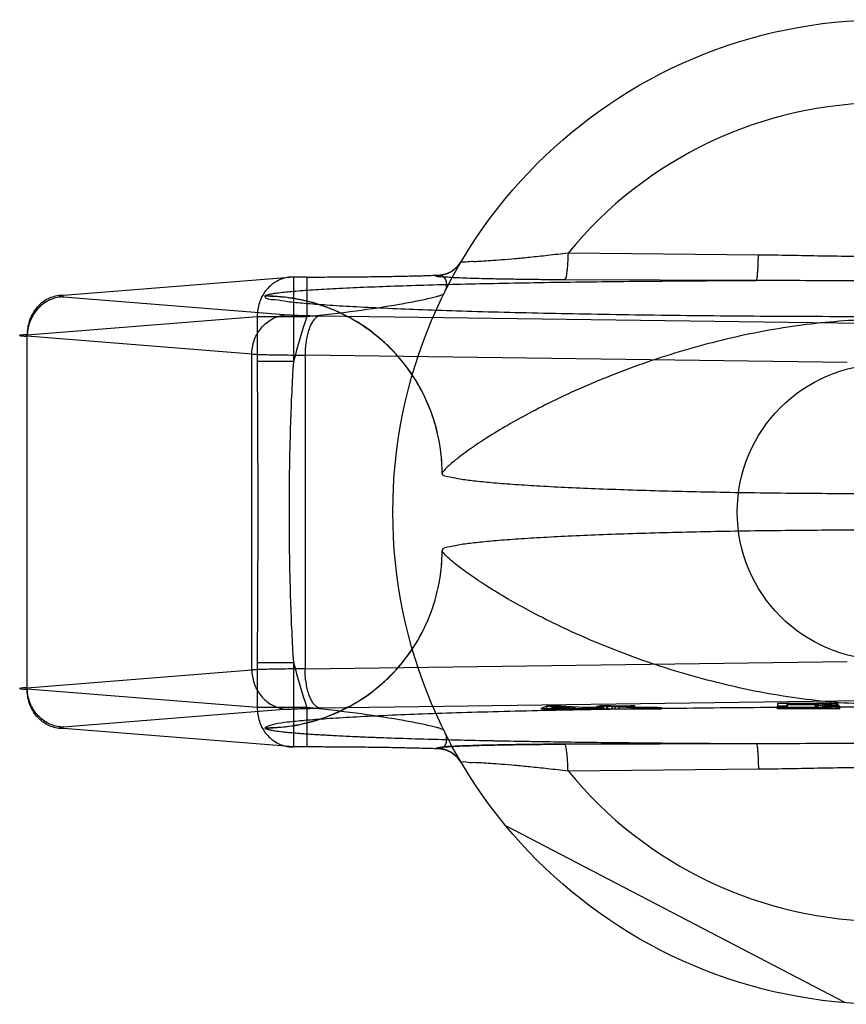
# Model space of a CAD drawing. Header units: millimetres. Extents: x 0 to 420, y 0 to 297.
# Tile 7 of 29: x 150.15 to 151.25, y 128.02 to 129.32. Entities that reach past the tile are written whole.
import ezdxf

# ---------------------------------------------------------------- set-up
doc = ezdxf.new("R2010")
doc.units = ezdxf.units.MM
doc.header["$LTSCALE"] = 23.1
doc.layers.get('0').update_dxf_attribs({"linetype": 'CONTINUOUS'})
doc.layers.add('001-M31079-X02', color=7, linetype='CONTINUOUS')

msp = doc.modelspace()

# ---------------------------------------------------------------- linework, layer by layer
at = {"color": 7, "linetype": 'Continuous'}
msp.add_circle((151.2974, 128.6684), 0.195, dxfattribs=at)
at = {"layer": '001-M31079-X02', "color": 9, "linetype": 'Continuous'}
for p, q in [((151.1303, 129.0077), (150.8788, 129.0101)), ((150.5163, 128.9786), (150.2122, 128.9544)), ((150.5163, 128.8671), (150.5163, 128.9787)), ((150.5339, 128.9786), (150.5163, 128.9786)), ((150.5339, 128.9787), (150.5339, 128.9267)), ((150.7046, 128.9805), (150.7049, 128.9811)), ((151.1276, 128.9741), (150.8741, 128.975)), ((150.2122, 128.9524), (150.5089, 128.9288)), ((150.4784, 128.9535), (150.4784, 128.9532)), ((150.1642, 128.9024), (150.4682, 128.9267)), ((150.4682, 128.9267), (150.5339, 128.9267)), ((150.4682, 128.9267), (150.4682, 128.8671)), ((150.5512, 128.9274), (151.2675, 128.9176)), ((150.1642, 128.4344), (150.1642, 128.9024)), ((150.4609, 128.8768), (150.1642, 128.9005)), ((150.4609, 128.46), (150.4609, 128.8768)), ((151.2476, 128.8656), (150.5313, 128.8754)), ((150.5313, 128.8754), (150.5313, 128.4614)), ((150.5163, 128.8671), (150.4682, 128.8671)), ((150.4682, 128.4698), (150.5163, 128.4698)), ((150.4682, 128.4698), (150.4682, 128.4102)), ((150.5163, 128.3582), (150.5163, 128.4698)), ((150.5313, 128.4614), (151.2476, 128.4712)), ((150.1642, 128.4363), (150.4609, 128.46)), ((150.4682, 128.4102), (150.1642, 128.4344)), ((150.5339, 128.4102), (150.4682, 128.4102)), ((150.5339, 128.4102), (150.5339, 128.3582)), ((150.8788, 128.3267), (151.1303, 128.3292))]:
    msp.add_line(p, q, dxfattribs=at)
at = {"layer": '001-M31079-X02', "color": 6, "linetype": 'Continuous'}
for p, q in [((150.7124, 128.7197), (150.7124, 128.7194)), ((150.7124, 128.6175), (150.7124, 128.6172)), ((151.2096, 128.4157), (151.1684, 128.4157)), ((151.1684, 128.4138), (151.1684, 128.4157)), ((151.1684, 128.4144), (151.2096, 128.4144)), ((151.2074, 128.4084), (151.2074, 128.4161)), ((151.2096, 128.4157), (151.2161, 128.4156)), ((151.2096, 128.4084), (151.2096, 128.4157)), ((151.2161, 128.4145), (151.2096, 128.4144)), ((151.2161, 128.4084), (151.2161, 128.4157)), ((151.2161, 128.4156), (151.2204, 128.4155)), ((151.2204, 128.4146), (151.2161, 128.4145)), ((151.2183, 128.4084), (151.2183, 128.4161)), ((151.2204, 128.4155), (151.2226, 128.4152)), ((151.2204, 128.4084), (151.2204, 128.4155)), ((151.2226, 128.4149), (151.2204, 128.4146)), ((151.2226, 128.4084), (151.2226, 128.4152)), ((151.2269, 128.4084), (151.2269, 128.4158)), ((151.2334, 128.4084), (151.2334, 128.4155)), ((151.2356, 128.4084), (151.2356, 128.4148)), ((150.8431, 128.4084), (150.8431, 128.4091)), ((150.8508, 128.4084), (150.8508, 128.4122)), ((150.8562, 128.4093), (150.8618, 128.4114)), ((150.8881, 128.4099), (150.8562, 128.4093)), ((150.8562, 128.4084), (150.8562, 128.4093)), ((150.8618, 128.4114), (150.8881, 128.4099)), ((150.8618, 128.4114), (150.8618, 128.4084)), ((150.862, 128.4084), (150.862, 128.4123)), ((150.8881, 128.4084), (150.8881, 128.4099)), ((150.8964, 128.4085), (150.8964, 128.4094)), ((150.8994, 128.4084), (150.8994, 128.4101)), ((150.9077, 128.4084), (150.9077, 128.4097)), ((150.9165, 128.4084), (150.9165, 128.4117)), ((150.9181, 128.4084), (150.9181, 128.4105)), ((150.9205, 128.4084), (150.9205, 128.4127)), ((150.9221, 128.4084), (150.9221, 128.4114)), ((150.9264, 128.4084), (150.9264, 128.41)), ((150.927, 128.4084), (151.0021, 128.4084)), ((150.9299, 128.4084), (150.9299, 128.4128)), ((150.9315, 128.4084), (150.9315, 128.412)), ((150.9371, 128.4084), (150.9371, 128.4117)), ((150.9409, 128.4084), (150.9409, 128.4122)), ((150.9465, 128.4084), (150.9465, 128.4119)), ((150.9616, 128.4084), (150.9616, 128.4126)), ((150.9647, 128.4084), (150.9647, 128.4101)), ((150.9671, 128.4084), (150.9671, 128.4123)), ((150.9714, 128.4084), (150.9714, 128.4104)), ((150.974, 128.4084), (150.974, 128.41)), ((150.9774, 128.4084), (150.9774, 128.4102)), ((150.9824, 128.4084), (150.9824, 128.4098)), ((150.9858, 128.4102), (150.9858, 128.4084)), ((150.9894, 128.4084), (150.9894, 128.4098)), ((150.9965, 128.4084), (150.9965, 128.4103)), ((151.0021, 128.4084), (151.0021, 128.4099)), ((151.1554, 128.4084), (151.1554, 128.4119)), ((151.2378, 128.4084), (151.1554, 128.4084)), ((151.1684, 128.4119), (151.1684, 128.4084)), ((151.2053, 128.4138), (151.2053, 128.4084)), ((151.2378, 128.4084), (151.2378, 128.4119)), ((151.2454, 128.0205), (150.7965, 128.2542))]:
    msp.add_line(p, q, dxfattribs=at)
at = {"layer": '001-M31079-X02', "color": 7, "linetype": 'Continuous'}
for p, q in [((151.2675, 128.4192), (150.5512, 128.4094)), ((151.1554, 128.4162), (151.2074, 128.4162)), ((151.1554, 128.4162), (151.1554, 128.4119)), ((151.2183, 128.4161), (151.2074, 128.4162)), ((151.2074, 128.4161), (151.2183, 128.4161)), ((151.2269, 128.4158), (151.2183, 128.4161)), ((151.2183, 128.414), (151.2269, 128.4142)), ((151.2269, 128.4141), (151.2183, 128.4141)), ((151.2334, 128.4155), (151.2269, 128.4158)), ((151.2334, 128.4145), (151.2269, 128.4142)), ((151.2356, 128.4152), (151.2334, 128.4155)), ((151.2356, 128.4148), (151.2334, 128.4145)), ((151.2356, 128.4152), (151.2356, 128.4148)), ((150.5089, 128.408), (150.2122, 128.3844)), ((150.8508, 128.4121), (150.8431, 128.4091)), ((150.8431, 128.4091), (150.8514, 128.4086)), ((150.8431, 128.4091), (150.8514, 128.4085)), ((150.8431, 128.4085), (150.8964, 128.4085)), ((150.927, 128.4084), (150.8431, 128.4084)), ((150.862, 128.4123), (150.8508, 128.4121)), ((150.8508, 128.4122), (150.862, 128.4122)), ((150.8514, 128.4085), (150.8964, 128.4094)), ((150.8514, 128.4086), (150.8964, 128.4094)), ((150.8994, 128.4101), (150.862, 128.4123)), ((150.8964, 128.4094), (150.9145, 128.4084)), ((150.8964, 128.4084), (150.927, 128.4085)), ((150.9181, 128.4105), (150.8994, 128.4101)), ((150.9264, 128.41), (150.9077, 128.4097)), ((150.927, 128.4086), (150.9077, 128.4097)), ((150.927, 128.4085), (150.9077, 128.4097)), ((150.9315, 128.412), (150.9165, 128.4117)), ((150.9221, 128.4114), (150.9165, 128.4117)), ((150.9264, 128.41), (150.9181, 128.4105)), ((150.9299, 128.4128), (150.9205, 128.4126)), ((150.9205, 128.4127), (150.9299, 128.4127)), ((150.9205, 128.4126), (150.9315, 128.412)), ((150.9371, 128.4117), (150.9221, 128.4114)), ((150.9409, 128.4122), (150.9299, 128.4128)), ((150.9371, 128.4117), (150.9647, 128.4101)), ((150.9616, 128.4126), (150.9409, 128.4122)), ((150.9465, 128.4119), (150.9671, 128.4123)), ((150.9714, 128.4105), (150.9465, 128.4119)), ((150.9671, 128.4123), (150.9616, 128.4126)), ((150.9647, 128.4101), (150.974, 128.4099)), ((150.974, 128.41), (150.9647, 128.41)), ((150.9774, 128.4102), (150.9714, 128.4105)), ((150.9714, 128.4104), (150.9774, 128.4104)), ((150.974, 128.4099), (150.9824, 128.4098)), ((150.9774, 128.4102), (150.9965, 128.4102)), ((150.9858, 128.4102), (150.9774, 128.4102)), ((150.9824, 128.4098), (150.9894, 128.4098)), ((150.9965, 128.4103), (150.9858, 128.4102)), ((150.9894, 128.4098), (151.0021, 128.41)), ((151.0021, 128.4099), (150.9894, 128.4099)), ((151.0021, 128.41), (150.9965, 128.4103)), ((151.1684, 128.4119), (151.1554, 128.4119)), ((151.2053, 128.4138), (151.1684, 128.4138)), ((151.1684, 128.4138), (151.1684, 128.4119)), ((151.2053, 128.4138), (151.2226, 128.4119)), ((151.2378, 128.4119), (151.2183, 128.414)), ((151.2378, 128.4119), (151.2226, 128.4119)), ((150.5163, 128.3582), (150.2122, 128.3824)), ((150.4784, 128.3836), (150.4784, 128.3833)), ((150.4784, 128.3836), (150.4784, 128.3833)), ((150.8741, 128.3618), (151.1276, 128.3627)), ((151.1276, 128.3627), (150.8741, 128.3618)), ((150.5339, 128.3582), (150.5163, 128.3582)), ((150.7049, 128.3558), (150.7045, 128.3563)), ((150.7046, 128.3563), (150.7049, 128.3558))]:
    msp.add_line(p, q, dxfattribs=at)
at = {"layer": '001-M31079-X02', "color": 9, "linetype": 'Continuous'}
msp.add_circle((151.2974, 128.6684), 0.65, dxfattribs=at)
for centre, radius, start, end in [((151.2974, 128.6684), 0.5403, 39.2269, 140.7731), ((150.7046, 129.0195), 0.039, 269.95, 329.359), ((150.7049, 129.02), 0.039, 269.9539, 329.3064), ((151.2974, 128.6684), 0.806, 161.3119, 165.7314), ((151.2974, 128.6684), 0.806, 194.2686, 198.6881), ((150.7046, 128.3174), 0.039, 30.6418, 90.05), ((150.7049, 128.3168), 0.039, 30.6953, 90.0461), ((151.2974, 128.6684), 0.5403, 219.2269, 320.7731)]:
    msp.add_arc(centre, radius, start, end, dxfattribs=at)
for points, knots in [([(150.8788, 129.0101), (150.8698, 129.0091), (150.8531, 129.0071), (150.8295, 129.0046), (150.8092, 129.0026), (150.7918, 129.0012), (150.777, 129.0001), (150.7651, 128.9994), (150.7545, 128.9987), (150.7481, 128.9993), (150.7366, 128.9971), (150.7381, 128.9996)], [0, 0, 0, 0, 0.192204, 0.358613, 0.502485, 0.625781, 0.729917, 0.816021, 0.88495, 0.937387, 1, 1, 1, 1]), ([(150.8788, 129.0101), (150.8787, 129.0058), (150.8785, 128.9994), (150.8779, 128.9912), (150.8772, 128.9846), (150.8762, 128.9798), (150.8751, 128.9753), (150.8741, 128.975)], [0, 0, 0, 0, 0.36349, 0.536113, 0.689942, 0.910283, 1, 1, 1, 1]), ([(151.1276, 128.9741), (151.1279, 128.9743), (151.1282, 128.9753), (151.1286, 128.9772), (151.129, 128.9803), (151.1294, 128.9845), (151.1298, 128.9896), (151.1301, 128.9974), (151.1303, 129.0035), (151.1303, 129.0077)], [0, 0, 0, 0, 0.026059, 0.084248, 0.177702, 0.303884, 0.458, 0.631541, 1, 1, 1, 1]), ([(151.4645, 129.0077), (151.4366, 129.0074), (151.3809, 129.0062), (151.2974, 129.0051), (151.2139, 129.0062), (151.1582, 129.0074), (151.1303, 129.0077)], [0, 0, 0, 0, 0.250402, 0.5, 0.749597, 1, 1, 1, 1]), ([(150.5163, 128.9786), (150.5135, 128.9787), (150.5078, 128.9782), (150.4996, 128.9759), (150.4919, 128.9721), (150.485, 128.9669), (150.479, 128.9604), (150.4742, 128.9529), (150.4707, 128.9446), (150.4686, 128.9358), (150.4682, 128.9297), (150.4682, 128.9267)], [0, 0, 0, 0, 0.105867, 0.213506, 0.322247, 0.431686, 0.542546, 0.655169, 0.769173, 0.884293, 1, 1, 1, 1]), ([(150.4784, 128.9535), (150.4786, 128.9541), (150.4803, 128.9549), (150.4834, 128.9558), (150.4884, 128.9568), (150.4984, 128.9583), (150.515, 128.9599), (150.5396, 128.9618), (150.5698, 128.9635), (150.6053, 128.9652), (150.6454, 128.9667), (150.7064, 128.9687), (150.7901, 128.9706), (150.8973, 128.9724), (151.0109, 128.9735), (151.0883, 128.974), (151.1276, 128.9741)], [0, 0, 0, 0, 0.002556, 0.007647, 0.015418, 0.02584, 0.054362, 0.092487, 0.139398, 0.194252, 0.256192, 0.324351, 0.475941, 0.642638, 0.818822, 1, 1, 1, 1]), ([(150.5339, 128.9786), (150.5429, 128.9786), (150.561, 128.9787), (150.5879, 128.9788), (150.6142, 128.9791), (150.6394, 128.9794), (150.663, 128.9799), (150.6847, 128.9804), (150.6984, 128.9808), (150.7049, 128.9811)], [0, 0, 0, 0, 0.158961, 0.317102, 0.471716, 0.620001, 0.759164, 0.88659, 1, 1, 1, 1]), ([(150.8741, 128.975), (150.8649, 128.975), (150.8473, 128.9751), (150.8221, 128.9754), (150.7994, 128.9757), (150.7792, 128.9761), (150.7615, 128.9765), (150.7461, 128.977), (150.7336, 128.9776), (150.7223, 128.9779), (150.7155, 128.9792), (150.7025, 128.9781), (150.7046, 128.9805)], [0, 0, 0, 0, 0.1625, 0.311171, 0.445085, 0.564195, 0.668663, 0.758685, 0.83434, 0.895736, 0.943015, 1, 1, 1, 1]), ([(150.7049, 128.9811), (150.7068, 128.9813), (150.7106, 128.9812), (150.7158, 128.9782), (150.7183, 128.9722), (150.718, 128.9646), (150.7161, 128.9593), (150.7148, 128.9566)], [0, 0, 0, 0, 0.174794, 0.331672, 0.506596, 0.728787, 1, 1, 1, 1]), ([(151.4672, 128.9741), (151.4285, 128.9741), (151.354, 128.9733), (151.2408, 128.9733), (151.1662, 128.9741), (151.1276, 128.9741)], [0, 0, 0, 0, 0.341257, 0.658748, 1, 1, 1, 1]), ([(150.2122, 128.9544), (150.2094, 128.9545), (150.2037, 128.954), (150.1955, 128.9517), (150.1878, 128.9479), (150.1809, 128.9427), (150.175, 128.9362), (150.1702, 128.9287), (150.1667, 128.9204), (150.1646, 128.9116), (150.1641, 128.9055), (150.1642, 128.9024)], [0, 0, 0, 0, 0.107077, 0.214442, 0.322623, 0.432034, 0.54293, 0.655378, 0.769254, 0.884268, 1, 1, 1, 1]), ([(150.2122, 128.9524), (150.2094, 128.9524), (150.2039, 128.9518), (150.1958, 128.9494), (150.1882, 128.9455), (150.1813, 128.9402), (150.1754, 128.9338), (150.1706, 128.9264), (150.167, 128.9182), (150.1647, 128.9095), (150.1642, 128.9035), (150.1642, 128.9005)], [0, 0, 0, 0, 0.106478, 0.21374, 0.322185, 0.432069, 0.54347, 0.656286, 0.770253, 0.884982, 1, 1, 1, 1]), ([(150.2122, 128.9544), (150.2103, 128.9543), (150.2027, 128.9538), (150.2103, 128.9526), (150.2122, 128.9524)], [0, 0, 0, 0, 0.497013, 1, 1, 1, 1]), ([(152.1164, 128.9532), (152.1165, 128.9486), (152.1002, 128.949), (152.0857, 128.9453), (152.0618, 128.9436), (152.0334, 128.9412), (151.9985, 128.9392), (151.9581, 128.9372), (151.9124, 128.9353), (151.8618, 128.9336), (151.8066, 128.932), (151.7473, 128.9306), (151.6843, 128.9294), (151.6183, 128.9283), (151.5497, 128.9275), (151.4791, 128.9268), (151.407, 128.9264), (151.334, 128.9262), (151.2608, 128.9262), (151.1878, 128.9264), (151.1157, 128.9268), (151.0451, 128.9275), (150.9764, 128.9283), (150.9104, 128.9294), (150.8475, 128.9306), (150.7882, 128.932), (150.733, 128.9336), (150.6824, 128.9353), (150.6366, 128.9372), (150.5963, 128.9392), (150.5614, 128.9412), (150.533, 128.9436), (150.5091, 128.9453), (150.4946, 128.949), (150.4783, 128.9486), (150.4784, 128.9532)], [0, 0, 0, 0, 0.008547, 0.018621, 0.032539, 0.050201, 0.071472, 0.096183, 0.124137, 0.15511, 0.188853, 0.225095, 0.263544, 0.303893, 0.345816, 0.388976, 0.433028, 0.477618, 0.522387, 0.566976, 0.611028, 0.654189, 0.696112, 0.73646, 0.77491, 0.811152, 0.844894, 0.875867, 0.903821, 0.928532, 0.949803, 0.967465, 0.981383, 0.991457, 1, 1, 1, 1]), ([(150.7124, 128.7197), (150.7124, 128.734), (150.7097, 128.7635), (150.697, 128.8073), (150.6751, 128.8492), (150.6446, 128.8866), (150.6072, 128.9169), (150.5653, 128.9384), (150.5219, 128.9508), (150.4926, 128.9535), (150.4784, 128.9535)], [0, 0, 0, 0, 0.11714, 0.241135, 0.370091, 0.501566, 0.632817, 0.761124, 0.884117, 1, 1, 1, 1]), ([(150.7125, 128.7194), (150.7125, 128.7287), (150.7113, 128.7475), (150.7063, 128.775), (150.6981, 128.8015), (150.687, 128.8266), (150.673, 128.8503), (150.6562, 128.8724), (150.6366, 128.8925), (150.6145, 128.9103), (150.5902, 128.9255), (150.564, 128.9377), (150.5362, 128.9466), (150.5075, 128.952), (150.488, 128.9532), (150.4784, 128.9532)], [0, 0, 0, 0, 0.076158, 0.153158, 0.228333, 0.301941, 0.376949, 0.452289, 0.52843, 0.605124, 0.6839, 0.761957, 0.840937, 0.921804, 1, 1, 1, 1]), ([(150.5339, 128.9267), (150.5555, 128.9288), (150.5964, 128.9334), (150.645, 128.9407), (150.6779, 128.9468), (150.6942, 128.9502), (150.7043, 128.9527), (150.7095, 128.9542), (150.7127, 128.9554), (150.7145, 128.9561), (150.7148, 128.9566)], [0, 0, 0, 0, 0.355483, 0.671552, 0.801128, 0.903432, 0.942201, 0.971603, 0.990934, 1, 1, 1, 1]), ([(150.4609, 128.8768), (150.4609, 128.8798), (150.4615, 128.8858), (150.4637, 128.8945), (150.4673, 128.9027), (150.4721, 128.9101), (150.4781, 128.9166), (150.4849, 128.9218), (150.4925, 128.9257), (150.5006, 128.9282), (150.5062, 128.9288), (150.5089, 128.9288)], [0, 0, 0, 0, 0.115018, 0.229746, 0.343713, 0.456528, 0.567928, 0.677812, 0.786256, 0.893517, 1, 1, 1, 1]), ([(150.5089, 128.9288), (150.5108, 128.9287), (150.515, 128.9284), (150.5222, 128.9281), (150.5308, 128.9278), (150.5406, 128.9276), (150.5475, 128.9275), (150.5512, 128.9274)], [0, 0, 0, 0, 0.130912, 0.301984, 0.508124, 0.743482, 1, 1, 1, 1]), ([(150.5512, 128.9274), (150.5486, 128.9272), (150.5448, 128.9247), (150.5411, 128.9198), (150.5383, 128.9145), (150.5359, 128.9081), (150.534, 128.9008), (150.5325, 128.8928), (150.5315, 128.8842), (150.5313, 128.8784), (150.5313, 128.8754)], [0, 0, 0, 0, 0.128895, 0.214176, 0.315378, 0.431775, 0.56142, 0.701574, 0.848967, 1, 1, 1, 1]), ([(151.8824, 128.7197), (151.882, 128.7211), (151.8785, 128.7247), (151.8719, 128.7313), (151.86, 128.7408), (151.8435, 128.753), (151.8217, 128.7675), (151.7946, 128.7839), (151.7625, 128.8016), (151.7256, 128.8201), (151.6846, 128.8385), (151.6401, 128.8563), (151.5931, 128.8727), (151.5444, 128.8874), (151.4947, 128.8998), (151.4446, 128.9098), (151.3949, 128.917), (151.3458, 128.9215), (151.2974, 128.923), (151.2489, 128.9215), (151.1999, 128.917), (151.1501, 128.9098), (151.1001, 128.8998), (151.0504, 128.8874), (151.0016, 128.8727), (150.9546, 128.8563), (150.9102, 128.8385), (150.8692, 128.8201), (150.8323, 128.8016), (150.8002, 128.7839), (150.7731, 128.7675), (150.7513, 128.753), (150.7347, 128.7408), (150.7229, 128.7313), (150.7162, 128.7247), (150.7128, 128.7211), (150.7124, 128.7197)], [0, 0, 0, 0, 0.003555, 0.011107, 0.022959, 0.039262, 0.060042, 0.085221, 0.114497, 0.147384, 0.18326, 0.221413, 0.261105, 0.301644, 0.342428, 0.382958, 0.422872, 0.461919, 0.5, 0.538082, 0.577129, 0.617043, 0.657573, 0.698356, 0.738896, 0.778588, 0.81674, 0.852617, 0.885504, 0.914779, 0.939958, 0.960738, 0.977042, 0.988893, 0.996445, 1, 1, 1, 1]), ([(150.1642, 128.9024), (150.1623, 128.9024), (150.1599, 128.9023), (150.1517, 128.9015), (150.1599, 128.9006), (150.1623, 128.9006), (150.1642, 128.9005)], [0, 0, 0, 0, 0.275041, 0.500002, 0.725097, 1, 1, 1, 1]), ([(150.4609, 128.8768), (150.4634, 128.8767), (150.4691, 128.8765), (150.4785, 128.8762), (150.4896, 128.876), (150.5023, 128.8758), (150.5164, 128.8756), (150.5262, 128.8755), (150.5313, 128.8754)], [0, 0, 0, 0, 0.106989, 0.241386, 0.400784, 0.582467, 0.783383, 1, 1, 1, 1]), ([(150.4682, 128.8671), (150.4682, 128.8339), (150.4686, 128.7677), (150.469, 128.6684), (150.4686, 128.5691), (150.4682, 128.5029), (150.4682, 128.4698)], [0, 0, 0, 0, 0.250466, 0.5, 0.749534, 1, 1, 1, 1]), ([(150.5163, 128.4698), (150.5146, 128.4968), (150.5122, 128.5501), (150.5105, 128.6293), (150.5105, 128.7075), (150.5122, 128.7867), (150.5146, 128.84), (150.5163, 128.8671)], [0, 0, 0, 0, 0.204736, 0.40264, 0.597353, 0.795252, 1, 1, 1, 1]), ([(150.4784, 128.3836), (150.4877, 128.3836), (150.5065, 128.3847), (150.5341, 128.3897), (150.5606, 128.3979), (150.5857, 128.409), (150.6094, 128.423), (150.6315, 128.4398), (150.6516, 128.4593), (150.6695, 128.4814), (150.6847, 128.5057), (150.6969, 128.5319), (150.7058, 128.5597), (150.7113, 128.5884), (150.7125, 128.6079), (150.7125, 128.6175)], [0, 0, 0, 0, 0.0763, 0.153503, 0.228562, 0.30215, 0.37728, 0.452453, 0.528555, 0.605385, 0.683975, 0.761952, 0.841026, 0.921748, 1, 1, 1, 1]), ([(150.4784, 128.3833), (150.4926, 128.3833), (150.5219, 128.386), (150.5653, 128.3984), (150.6072, 128.42), (150.6446, 128.4502), (150.6751, 128.4876), (150.697, 128.5296), (150.7097, 128.5733), (150.7124, 128.6028), (150.7124, 128.6172)], [0, 0, 0, 0, 0.115883, 0.238876, 0.367183, 0.498434, 0.629909, 0.758865, 0.88286, 1, 1, 1, 1]), ([(151.8824, 128.6172), (151.882, 128.6157), (151.8785, 128.6122), (151.8719, 128.6055), (151.86, 128.596), (151.8435, 128.5839), (151.8217, 128.5693), (151.7946, 128.5529), (151.7625, 128.5352), (151.7256, 128.5167), (151.6846, 128.4983), (151.6401, 128.4805), (151.5932, 128.4641), (151.5444, 128.4494), (151.4947, 128.437), (151.4447, 128.427), (151.3949, 128.4198), (151.3459, 128.4154), (151.2974, 128.4138), (151.2489, 128.4154), (151.1999, 128.4198), (151.1501, 128.427), (151.1001, 128.437), (151.0504, 128.4494), (151.0016, 128.4641), (150.9546, 128.4805), (150.9102, 128.4983), (150.8692, 128.5167), (150.8323, 128.5352), (150.8002, 128.5529), (150.7731, 128.5693), (150.7513, 128.5839), (150.7347, 128.596), (150.7229, 128.6055), (150.7162, 128.6122), (150.7128, 128.6157), (150.7124, 128.6172)], [0, 0, 0, 0, 0.003556, 0.01111, 0.022961, 0.039265, 0.060043, 0.08522, 0.114493, 0.147377, 0.183251, 0.221401, 0.261091, 0.301628, 0.342411, 0.38294, 0.422856, 0.461909, 0.5, 0.538091, 0.577144, 0.61706, 0.657589, 0.698372, 0.738909, 0.7786, 0.816749, 0.852623, 0.885507, 0.91478, 0.939957, 0.960735, 0.977039, 0.98889, 0.996444, 1, 1, 1, 1]), ([(150.5313, 128.4614), (150.5262, 128.4613), (150.5164, 128.4612), (150.5023, 128.4611), (150.4896, 128.4608), (150.4785, 128.4606), (150.4691, 128.4603), (150.4634, 128.4601), (150.4609, 128.46)], [0, 0, 0, 0, 0.216715, 0.417781, 0.599446, 0.758746, 0.893072, 1, 1, 1, 1]), ([(150.4609, 128.46), (150.4609, 128.457), (150.4615, 128.4511), (150.4637, 128.4425), (150.4671, 128.4345), (150.4717, 128.4272), (150.4775, 128.4207), (150.4844, 128.4154), (150.4921, 128.4113), (150.5003, 128.4087), (150.5061, 128.4081), (150.5089, 128.408)], [0, 0, 0, 0, 0.114278, 0.227862, 0.337251, 0.447769, 0.558103, 0.669208, 0.779366, 0.890941, 1, 1, 1, 1]), ([(150.5512, 128.4094), (150.5487, 128.4096), (150.5449, 128.4121), (150.5413, 128.4168), (150.5385, 128.4219), (150.5361, 128.4282), (150.5341, 128.4354), (150.5326, 128.4436), (150.5316, 128.4523), (150.5313, 128.4584), (150.5313, 128.4614)], [0, 0, 0, 0, 0.127734, 0.209092, 0.307163, 0.421158, 0.55106, 0.69255, 0.845431, 1, 1, 1, 1]), ([(150.1642, 128.4363), (150.1623, 128.4363), (150.1599, 128.4362), (150.1517, 128.4354), (150.1599, 128.4345), (150.1623, 128.4345), (150.1642, 128.4344)], [0, 0, 0, 0, 0.275006, 0.500002, 0.725068, 1, 1, 1, 1]), ([(150.2122, 128.3824), (150.2094, 128.3824), (150.2037, 128.3828), (150.1955, 128.3851), (150.1878, 128.3889), (150.1809, 128.3942), (150.175, 128.4006), (150.1702, 128.4081), (150.1667, 128.4164), (150.1646, 128.4253), (150.1641, 128.4313), (150.1642, 128.4344)], [0, 0, 0, 0, 0.10707, 0.214436, 0.322616, 0.432028, 0.542925, 0.655374, 0.769251, 0.884266, 1, 1, 1, 1]), ([(150.2122, 128.3844), (150.2094, 128.3844), (150.2039, 128.385), (150.196, 128.3874), (150.1886, 128.3911), (150.1818, 128.3962), (150.1758, 128.4025), (150.1709, 128.4099), (150.1671, 128.4182), (150.1648, 128.4271), (150.1642, 128.4333), (150.1642, 128.4363)], [0, 0, 0, 0, 0.105866, 0.212034, 0.316033, 0.423474, 0.53354, 0.647368, 0.762916, 0.882188, 1, 1, 1, 1]), ([(150.4682, 128.4102), (150.4682, 128.4071), (150.4686, 128.401), (150.4707, 128.3922), (150.4742, 128.3839), (150.479, 128.3764), (150.485, 128.3699), (150.4919, 128.3647), (150.4996, 128.3609), (150.5078, 128.3586), (150.5134, 128.3581), (150.5163, 128.3582)], [0, 0, 0, 0, 0.115548, 0.230792, 0.344911, 0.457252, 0.568031, 0.677491, 0.785649, 0.893024, 1, 1, 1, 1]), ([(150.7148, 128.3802), (150.7145, 128.3807), (150.7127, 128.3814), (150.7095, 128.3827), (150.7043, 128.3841), (150.6942, 128.3866), (150.6779, 128.39), (150.645, 128.3961), (150.5964, 128.4034), (150.5555, 128.408), (150.5339, 128.4102)], [0, 0, 0, 0, 0.009066, 0.028397, 0.057799, 0.096568, 0.198871, 0.328446, 0.644515, 1, 1, 1, 1]), ([(150.7148, 128.3802), (150.7161, 128.3775), (150.718, 128.3723), (150.7183, 128.3647), (150.7158, 128.3587), (150.7106, 128.3556), (150.7068, 128.3555), (150.7049, 128.3558)], [0, 0, 0, 0, 0.271259, 0.49346, 0.668375, 0.825235, 1, 1, 1, 1]), ([(151.1276, 128.3627), (151.1663, 128.3627), (151.2408, 128.3635), (151.354, 128.3635), (151.4285, 128.3627), (151.4672, 128.3627)], [0, 0, 0, 0, 0.341795, 0.658236, 1, 1, 1, 1]), ([(151.1276, 128.3627), (151.1279, 128.3626), (151.1282, 128.3615), (151.1286, 128.3597), (151.129, 128.3566), (151.1294, 128.3524), (151.1298, 128.3473), (151.1301, 128.3395), (151.1303, 128.3333), (151.1303, 128.3292)], [0, 0, 0, 0, 0.025787, 0.083393, 0.176135, 0.301738, 0.45565, 0.62948, 1, 1, 1, 1]), ([(150.8788, 128.3267), (150.8787, 128.331), (150.8785, 128.3375), (150.8779, 128.3456), (150.8772, 128.3522), (150.8762, 128.3571), (150.8751, 128.3616), (150.8741, 128.3618)], [0, 0, 0, 0, 0.363493, 0.536116, 0.689946, 0.910286, 1, 1, 1, 1]), ([(150.7381, 128.3372), (150.7366, 128.3398), (150.7481, 128.3375), (150.7545, 128.3381), (150.7651, 128.3374), (150.777, 128.3368), (150.7918, 128.3356), (150.8092, 128.3342), (150.8295, 128.3322), (150.8531, 128.3298), (150.8698, 128.3277), (150.8788, 128.3267)], [0, 0, 0, 0, 0.062671, 0.115119, 0.184063, 0.270179, 0.374325, 0.497631, 0.641499, 0.807859, 1, 1, 1, 1]), ([(151.1303, 128.3292), (151.1582, 128.3294), (151.2139, 128.3307), (151.2974, 128.3318), (151.3809, 128.3307), (151.4366, 128.3294), (151.4645, 128.3292)], [0, 0, 0, 0, 0.250402, 0.5, 0.749597, 1, 1, 1, 1])]:
    msp.add_open_spline(points, degree=3, knots=knots, dxfattribs=at)
at = {"layer": '001-M31079-X02', "color": 6, "linetype": 'Continuous'}
for points, knots in [([(151.8824, 128.7194), (151.8824, 128.7154), (151.8698, 128.7143), (151.8577, 128.7112), (151.8386, 128.7091), (151.8158, 128.7067), (151.7879, 128.7046), (151.7557, 128.7025), (151.7194, 128.7006), (151.6792, 128.6988), (151.6356, 128.6973), (151.5889, 128.6959), (151.5395, 128.6947), (151.488, 128.6938), (151.4348, 128.693), (151.3803, 128.6926), (151.3251, 128.6923), (151.2697, 128.6923), (151.2144, 128.6926), (151.16, 128.693), (151.1067, 128.6938), (151.0552, 128.6947), (151.0059, 128.6959), (150.9592, 128.6973), (150.9156, 128.6988), (150.8754, 128.7006), (150.839, 128.7025), (150.8068, 128.7046), (150.7789, 128.7067), (150.7562, 128.7091), (150.7371, 128.7112), (150.725, 128.7143), (150.7124, 128.7154), (150.7124, 128.7194)], [0, 0, 0, 0, 0.010015, 0.021409, 0.037072, 0.05689, 0.080695, 0.108276, 0.139387, 0.173749, 0.211051, 0.250956, 0.293105, 0.337118, 0.382597, 0.429133, 0.476308, 0.523695, 0.570869, 0.617406, 0.662885, 0.706897, 0.749046, 0.788951, 0.826253, 0.860614, 0.891725, 0.919306, 0.94311, 0.962928, 0.978592, 0.989985, 1, 1, 1, 1]), ([(151.8824, 128.6175), (151.8824, 128.6214), (151.8698, 128.6225), (151.8577, 128.6256), (151.8386, 128.6277), (151.8158, 128.6301), (151.7879, 128.6323), (151.7557, 128.6343), (151.7194, 128.6362), (151.6792, 128.638), (151.6356, 128.6396), (151.5889, 128.6409), (151.5395, 128.6421), (151.488, 128.6431), (151.4348, 128.6438), (151.3803, 128.6443), (151.3251, 128.6445), (151.2697, 128.6445), (151.2144, 128.6443), (151.16, 128.6438), (151.1067, 128.6431), (151.0552, 128.6421), (151.0059, 128.6409), (150.9592, 128.6396), (150.9156, 128.638), (150.8754, 128.6362), (150.839, 128.6343), (150.8068, 128.6323), (150.779, 128.6301), (150.7562, 128.6277), (150.7371, 128.6256), (150.725, 128.6225), (150.7124, 128.6214), (150.7124, 128.6175)], [0, 0, 0, 0, 0.010015, 0.021409, 0.037073, 0.056891, 0.080696, 0.108277, 0.139389, 0.17375, 0.211052, 0.250957, 0.293106, 0.337118, 0.382597, 0.429133, 0.476307, 0.523694, 0.570868, 0.617404, 0.662883, 0.706895, 0.749044, 0.788949, 0.826251, 0.860612, 0.891723, 0.919305, 0.943109, 0.962927, 0.978591, 0.989985, 1, 1, 1, 1])]:
    msp.add_open_spline(points, degree=3, knots=knots, dxfattribs=at)
at = {"layer": '001-M31079-X02', "color": 7, "linetype": 'Continuous'}
for points, knots in [([(152.1164, 128.3836), (152.1122, 128.3859), (152.1025, 128.3891), (152.0847, 128.391), (152.0621, 128.3934), (152.0333, 128.3955), (151.9985, 128.3976), (151.9581, 128.3996), (151.9124, 128.4015), (151.8618, 128.4032), (151.8066, 128.4048), (151.7473, 128.4062), (151.6844, 128.4075), (151.6184, 128.4085), (151.5498, 128.4093), (151.4791, 128.41), (151.407, 128.4104), (151.3341, 128.4106), (151.2608, 128.4106), (151.1878, 128.4104), (151.1157, 128.41), (151.0451, 128.4093), (150.9765, 128.4085), (150.9105, 128.4075), (150.8475, 128.4062), (150.7882, 128.4048), (150.733, 128.4032), (150.6824, 128.4015), (150.6367, 128.3996), (150.5963, 128.3976), (150.5615, 128.3955), (150.5327, 128.3934), (150.51, 128.391), (150.4922, 128.3891), (150.4826, 128.3859), (150.4784, 128.3836)], [0, 0, 0, 0, 0.008547, 0.01862, 0.032536, 0.050196, 0.071465, 0.096173, 0.124124, 0.155094, 0.188834, 0.225073, 0.26352, 0.303866, 0.345788, 0.388947, 0.432998, 0.477587, 0.522356, 0.566946, 0.610999, 0.654161, 0.696085, 0.736435, 0.774887, 0.81113, 0.844876, 0.87585, 0.903806, 0.928519, 0.949791, 0.967455, 0.981375, 0.991451, 1, 1, 1, 1]), ([(152.1164, 128.3836), (152.1122, 128.3859), (152.1025, 128.3891), (152.0847, 128.391), (152.0621, 128.3934), (152.0333, 128.3955), (151.9985, 128.3976), (151.9581, 128.3996), (151.9124, 128.4015), (151.8618, 128.4032), (151.8066, 128.4048), (151.7473, 128.4062), (151.6843, 128.4075), (151.6183, 128.4085), (151.5497, 128.4093), (151.4791, 128.41), (151.407, 128.4104), (151.334, 128.4106), (151.2608, 128.4106), (151.1878, 128.4104), (151.1157, 128.41), (151.0451, 128.4093), (150.9764, 128.4085), (150.9104, 128.4075), (150.8475, 128.4062), (150.7882, 128.4048), (150.733, 128.4032), (150.6824, 128.4015), (150.6366, 128.3996), (150.5962, 128.3976), (150.5615, 128.3955), (150.5327, 128.3934), (150.51, 128.391), (150.4922, 128.3891), (150.4826, 128.3859), (150.4784, 128.3836)], [0, 0, 0, 0, 0.008547, 0.018621, 0.032539, 0.050201, 0.071472, 0.096183, 0.124137, 0.15511, 0.188853, 0.225095, 0.263544, 0.303893, 0.345816, 0.388976, 0.433028, 0.477618, 0.522387, 0.566977, 0.611029, 0.654189, 0.696112, 0.73646, 0.77491, 0.811152, 0.844895, 0.875868, 0.903822, 0.928532, 0.949803, 0.967465, 0.981383, 0.991458, 1, 1, 1, 1]), ([(150.5089, 128.408), (150.5108, 128.4082), (150.515, 128.4084), (150.5222, 128.4087), (150.5308, 128.409), (150.5406, 128.4092), (150.5475, 128.4094), (150.5512, 128.4094)], [0, 0, 0, 0, 0.130912, 0.301984, 0.508124, 0.743482, 1, 1, 1, 1]), ([(150.2122, 128.3824), (150.2103, 128.3826), (150.2027, 128.383), (150.2103, 128.3842), (150.2122, 128.3844)], [0, 0, 0, 0, 0.497037, 1, 1, 1, 1]), ([(150.2122, 128.3824), (150.2103, 128.3826), (150.2027, 128.383), (150.2103, 128.3842), (150.2122, 128.3844)], [0, 0, 0, 0, 0.497013, 1, 1, 1, 1]), ([(150.4784, 128.3833), (150.4786, 128.3828), (150.4803, 128.3819), (150.4834, 128.381), (150.4884, 128.38), (150.4984, 128.3786), (150.515, 128.3769), (150.5396, 128.375), (150.5698, 128.3733), (150.6053, 128.3716), (150.6454, 128.3701), (150.7064, 128.3682), (150.7901, 128.3662), (150.8973, 128.3645), (151.0109, 128.3633), (151.0883, 128.3628), (151.1276, 128.3627)], [0, 0, 0, 0, 0.002556, 0.007647, 0.015418, 0.02584, 0.054362, 0.092487, 0.139398, 0.194252, 0.256192, 0.324351, 0.475941, 0.642638, 0.818822, 1, 1, 1, 1]), ([(150.4784, 128.3833), (150.482, 128.3817), (150.49, 128.3794), (150.5044, 128.378), (150.5226, 128.3762), (150.5461, 128.3747), (150.5746, 128.3731), (150.6081, 128.3715), (150.6465, 128.3701), (150.6895, 128.3687), (150.7372, 128.3674), (150.7895, 128.3663), (150.8462, 128.3653), (150.9078, 128.3644), (150.9748, 128.3636), (151.0486, 128.3631), (151.1003, 128.3628), (151.1276, 128.3627)], [0, 0, 0, 0, 0.017782, 0.038169, 0.066477, 0.102694, 0.146626, 0.19824, 0.25734, 0.323745, 0.397173, 0.477517, 0.56477, 0.659235, 0.761648, 0.873898, 1, 1, 1, 1]), ([(150.7049, 128.3558), (150.6984, 128.356), (150.6847, 128.3564), (150.663, 128.3569), (150.6394, 128.3574), (150.6142, 128.3577), (150.5879, 128.358), (150.561, 128.3581), (150.5429, 128.3582), (150.5339, 128.3582)], [0, 0, 0, 0, 0.113433, 0.240867, 0.380025, 0.528307, 0.682916, 0.84105, 1, 1, 1, 1]), ([(150.7045, 128.3563), (150.7059, 128.3569), (150.709, 128.3578), (150.715, 128.3582), (150.723, 128.3588), (150.7335, 128.3593), (150.7463, 128.3598), (150.7616, 128.3603), (150.7793, 128.3607), (150.7994, 128.3611), (150.822, 128.3614), (150.8472, 128.3617), (150.8648, 128.3618), (150.8741, 128.3618)], [0, 0, 0, 0, 0.025023, 0.058324, 0.10566, 0.1671, 0.242703, 0.332533, 0.436706, 0.555346, 0.688558, 0.836647, 1, 1, 1, 1]), ([(150.8741, 128.3618), (150.8649, 128.3618), (150.8473, 128.3617), (150.8221, 128.3614), (150.7994, 128.3611), (150.7792, 128.3607), (150.7614, 128.3603), (150.7462, 128.3598), (150.7333, 128.3593), (150.7229, 128.3588), (150.7136, 128.3582), (150.7077, 128.3573), (150.7046, 128.3563)], [0, 0, 0, 0, 0.1625, 0.311171, 0.445085, 0.564195, 0.668663, 0.758684, 0.83434, 0.895736, 0.943015, 1, 1, 1, 1])]:
    msp.add_open_spline(points, degree=3, knots=knots, dxfattribs=at)

doc.saveas('drawing.dxf')
